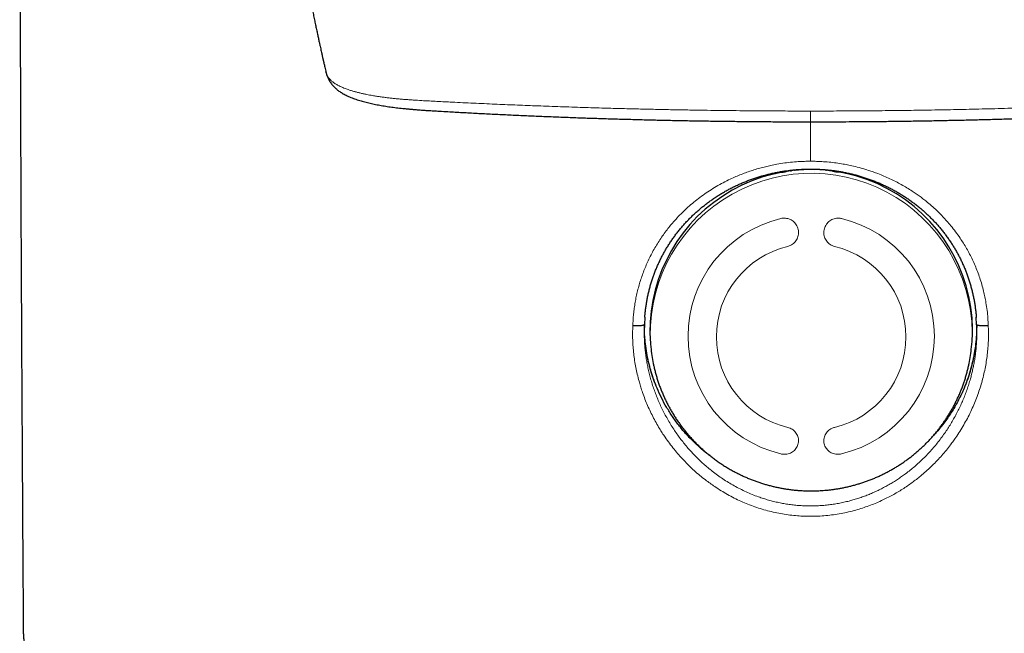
# Model space of a CAD drawing. Header units: millimetres. Extents: x 8 to 776, y 12 to 790.
# Tile 10 of 16: x 372 to 404, y 601 to 621. Entities that reach past the tile are written whole.
import ezdxf

# ---------------------------------------------------------------- set-up
doc = ezdxf.new("R2010")
doc.units = ezdxf.units.MM

msp = doc.modelspace()

# ---------------------------------------------------------------- linework, layer by layer
at = {"color": 7, "linetype": 'Continuous', "lineweight": 30}
for p, q in [((382.152, 618.848), (382.151, 618.852)), ((398.074, 615.751), (398.075, 615.716)), ((396.856, 615.711), (396.857, 615.75)), ((392.23, 611.105), (392.217, 610.874)), ((402.714, 610.874), (402.702, 611.101)), ((392.218, 610.873), (392.218, 610.873)), ((392.408, 610.264), (392.418, 610.156)), ((402.552, 610.156), (402.562, 610.264))]:
    msp.add_line(p, q, dxfattribs=at)
at = {"color": 8, "linetype": 'Continuous', "lineweight": 0}
for p, q in [((397.466, 617.278), (397.466, 616.031)), ((396.968, 615.725), (396.968, 615.761)), ((397.964, 615.729), (397.964, 615.762)), ((398.075, 615.717), (398.074, 615.751)), ((398.074, 615.751), (398.074, 615.718)), ((396.348, 615.625), (396.348, 615.673)), ((396.848, 615.749), (396.848, 615.712)), ((396.857, 615.75), (396.855, 615.713)), ((396.857, 615.75), (396.857, 615.713)), ((398.083, 615.717), (398.083, 615.75)), ((398.583, 615.673), (398.583, 615.634))]:
    msp.add_line(p, q, dxfattribs=at)
at = {"color": 7, "linetype": 'Continuous', "lineweight": 30}
for centre, radius, start, end in [((397.488, 610.673), 5.097, 0.7095, 184.6042), ((397.654, 610.737), 4.931, 354.5042, 359.9998), ((397.322, 610.628), 4.926, 185.4962, 191.5224), ((397.649, 610.628), 4.926, 348.4734, 354.5037)]:
    msp.add_arc(centre, radius, start, end, dxfattribs=at)
at = {"color": 8, "linetype": 'Continuous', "lineweight": 0}
for centre, radius, start, end in [((397.488, 610.564), 5.087, 0.7143, 184.5994), ((396.452, 616.65), 0.982, 263.9369, 293.4181), ((398.275, 616.035), 0.341, 236.8528, 266.3038), ((398.558, 617.864), 2.192, 262.3466, 270.4201), ((397.414, 610.505), 3.821, 103.4594, 256.5406), ((397.557, 610.505), 3.821, 283.4594, 76.5406), ((397.43, 610.483), 2.94, 103.4598, 256.5402), ((397.54, 610.483), 2.94, 283.4598, 76.5402), ((397.653, 610.627), 4.921, 354.5042, 359.9998)]:
    msp.add_arc(centre, radius, start, end, dxfattribs=at)
at = {"color": 7, "linetype": 'Continuous', "lineweight": 30}
for points, knots in [([(372.474, 626.621), (372.477, 625.322), (372.482, 622.652), (372.495, 618.612), (372.511, 614.499), (372.531, 610.386), (372.555, 606.273), (372.574, 603.184), (372.587, 601.467), (372.589, 601.12)], [0, 0, 0, 0, 0.152795, 0.314085, 0.475375, 0.636665, 0.797954, 0.959243, 1, 1, 1, 1]), ([(381.597, 621.446), (381.601, 621.424), (381.619, 621.333), (381.651, 621.177), (381.69, 620.981), (381.728, 620.797), (381.763, 620.624), (381.797, 620.462), (381.829, 620.306), (381.861, 620.158), (381.891, 620.017), (381.919, 619.889), (381.944, 619.773), (381.966, 619.671), (381.985, 619.583), (382.002, 619.507), (382.017, 619.441), (382.03, 619.383), (382.042, 619.33), (382.05, 619.291), (382.056, 619.264), (382.06, 619.247), (382.064, 619.231), (382.067, 619.215), (382.072, 619.197), (382.077, 619.172), (382.085, 619.137), (382.096, 619.09), (382.11, 619.03), (382.126, 618.959), (382.14, 618.897), (382.149, 618.859), (382.152, 618.848)], [0, 0, 0, 0, 0.0240388, 0.1003431, 0.1729293, 0.2417787, 0.3068741, 0.3681995, 0.4257403, 0.4846476, 0.5389425, 0.5886102, 0.6336373, 0.6740119, 0.7079469, 0.7376927, 0.7633498, 0.7863281, 0.8070642, 0.8255558, 0.8327931, 0.8396177, 0.8460294, 0.852028, 0.8585362, 0.8682246, 0.8812635, 0.9007129, 0.9247297, 0.9533187, 0.986486, 1, 1, 1, 1]), ([(382.151, 618.851), (382.154, 618.84), (382.16, 618.811), (382.173, 618.768), (382.189, 618.723), (382.208, 618.677), (382.23, 618.629), (382.258, 618.578), (382.288, 618.529), (382.322, 618.481), (382.359, 618.435), (382.398, 618.391), (382.438, 618.351), (382.48, 618.314), (382.521, 618.28), (382.565, 618.247), (382.613, 618.214), (382.667, 618.18), (382.726, 618.147), (382.791, 618.113), (382.863, 618.08), (382.939, 618.048), (383.017, 618.017), (383.098, 617.989), (383.178, 617.962), (383.26, 617.938), (383.341, 617.915), (383.424, 617.893), (383.507, 617.873), (383.591, 617.853), (383.677, 617.835), (383.765, 617.818), (383.855, 617.801), (383.947, 617.785), (384.04, 617.77), (384.134, 617.755), (384.229, 617.742), (384.327, 617.729), (384.426, 617.717), (384.527, 617.705), (384.631, 617.695), (384.74, 617.684), (384.854, 617.674), (384.975, 617.664), (385.103, 617.654), (385.24, 617.644), (385.39, 617.634), (385.558, 617.624), (385.766, 617.611), (386.071, 617.594), (386.467, 617.572), (386.932, 617.547), (387.405, 617.523), (387.887, 617.5), (388.371, 617.477), (388.853, 617.457), (389.331, 617.437), (389.81, 617.419), (390.289, 617.401), (390.768, 617.385), (391.247, 617.37), (391.725, 617.357), (392.204, 617.344), (392.683, 617.332), (393.162, 617.322), (393.641, 617.313), (394.12, 617.305), (394.598, 617.298), (395.077, 617.292), (395.555, 617.287), (396.033, 617.283), (396.506, 617.28), (396.974, 617.279), (397.293, 617.278), (397.456, 617.278), (397.466, 617.278)], [0, 0, 0, 0, 0.003638, 0.008881, 0.013059, 0.017247, 0.022299, 0.027382, 0.032481, 0.037593, 0.042726, 0.047897, 0.053129, 0.057786, 0.06234, 0.067355, 0.072766, 0.078659, 0.085093, 0.092049, 0.099377, 0.107044, 0.114733, 0.122234, 0.129517, 0.1366, 0.143509, 0.150267, 0.156892, 0.1634, 0.169739, 0.176314, 0.182837, 0.189305, 0.19571, 0.202039, 0.208418, 0.214806, 0.221225, 0.22769, 0.234197, 0.240937, 0.248011, 0.255401, 0.263187, 0.27148, 0.28045, 0.290389, 0.301885, 0.318006, 0.34547, 0.373297, 0.401658, 0.430596, 0.45987, 0.488462, 0.517034, 0.545587, 0.574121, 0.602636, 0.631134, 0.659613, 0.688075, 0.716519, 0.744946, 0.773356, 0.80175, 0.830128, 0.85849, 0.886836, 0.915167, 0.943487, 0.970893, 0.998366, 1, 1, 1, 1]), ([(397.466, 617.278), (397.536, 617.278), (397.761, 617.278), (398.131, 617.279), (398.582, 617.281), (399.039, 617.284), (399.509, 617.288), (399.987, 617.293), (400.465, 617.299), (400.943, 617.307), (401.422, 617.315), (401.9, 617.325), (402.379, 617.335), (402.857, 617.347), (403.336, 617.36), (403.814, 617.374), (404.293, 617.39), (404.771, 617.406), (405.249, 617.423), (405.728, 617.442), (406.206, 617.462), (406.684, 617.483), (407.162, 617.505), (407.644, 617.529), (408.126, 617.553), (408.606, 617.579), (408.999, 617.602), (409.301, 617.619), (409.499, 617.631), (409.667, 617.642), (409.809, 617.652), (409.939, 617.662), (410.061, 617.672), (410.175, 617.682), (410.287, 617.693), (410.397, 617.705), (410.505, 617.717), (410.607, 617.729), (410.706, 617.742), (410.802, 617.756), (410.897, 617.771), (410.99, 617.786), (411.081, 617.802), (411.17, 617.818), (411.258, 617.836), (411.345, 617.854), (411.428, 617.874), (411.51, 617.894), (411.589, 617.914), (411.668, 617.937), (411.746, 617.96), (411.824, 617.985), (411.901, 618.012), (411.977, 618.041), (412.054, 618.073), (412.127, 618.107), (412.195, 618.141), (412.257, 618.176), (412.313, 618.211), (412.364, 618.245), (412.41, 618.279), (412.452, 618.314), (412.493, 618.351), (412.532, 618.39), (412.571, 618.433), (412.609, 618.481), (412.643, 618.53), (412.674, 618.58), (412.702, 618.63), (412.725, 618.681), (412.744, 618.729), (412.758, 618.77), (412.771, 618.81), (412.777, 618.837), (412.781, 618.852)], [0, 0, 0, 0, 0.012585, 0.039915, 0.065786, 0.092728, 0.121038, 0.149363, 0.177703, 0.20606, 0.234434, 0.262824, 0.291232, 0.319657, 0.348101, 0.376562, 0.405043, 0.433542, 0.46206, 0.490597, 0.519155, 0.547732, 0.576329, 0.604936, 0.634346, 0.663129, 0.691329, 0.705175, 0.717681, 0.727094, 0.735637, 0.743541, 0.750963, 0.758012, 0.764762, 0.77195, 0.778797, 0.785321, 0.7918, 0.798249, 0.804682, 0.811108, 0.81749, 0.82393, 0.83042, 0.836952, 0.843533, 0.849873, 0.85643, 0.863106, 0.869915, 0.876876, 0.884013, 0.891354, 0.898926, 0.906724, 0.913775, 0.920489, 0.926671, 0.932316, 0.937498, 0.9423, 0.946991, 0.951658, 0.957074, 0.96238, 0.967595, 0.972738, 0.977823, 0.982854, 0.987827, 0.991655, 0.995419, 1, 1, 1, 1]), ([(392.229, 611.104), (392.232, 611.137), (392.237, 611.212), (392.25, 611.33), (392.267, 611.458), (392.287, 611.586), (392.311, 611.714), (392.338, 611.842), (392.368, 611.969), (392.402, 612.095), (392.44, 612.221), (392.48, 612.345), (392.524, 612.468), (392.57, 612.589), (392.62, 612.709), (392.673, 612.828), (392.73, 612.945), (392.789, 613.061), (392.852, 613.176), (392.918, 613.288), (392.986, 613.399), (393.058, 613.509), (393.133, 613.617), (393.211, 613.723), (393.292, 613.827), (393.376, 613.929), (393.462, 614.028), (393.55, 614.125), (393.641, 614.22), (393.735, 614.313), (393.831, 614.403), (393.93, 614.491), (394.031, 614.576), (394.135, 614.659), (394.24, 614.739), (394.348, 614.816), (394.458, 614.891), (394.57, 614.963), (394.684, 615.032), (394.8, 615.099), (394.917, 615.162), (395.035, 615.223), (395.154, 615.28), (395.275, 615.333), (395.396, 615.384), (395.519, 615.432), (395.644, 615.477), (395.771, 615.519), (395.899, 615.559), (396.028, 615.595), (396.158, 615.628), (396.289, 615.658), (396.421, 615.685), (396.554, 615.709), (396.687, 615.729), (396.82, 615.746), (396.954, 615.76), (397.087, 615.771), (397.22, 615.779), (397.353, 615.783), (397.486, 615.785), (397.618, 615.783), (397.75, 615.777), (397.882, 615.769), (398.015, 615.758), (398.147, 615.743), (398.279, 615.725), (398.41, 615.704), (398.541, 615.68), (398.671, 615.653), (398.801, 615.622), (398.93, 615.589), (399.058, 615.552), (399.185, 615.512), (399.311, 615.469), (399.436, 615.423), (399.56, 615.374), (399.682, 615.322), (399.804, 615.267), (399.923, 615.209), (400.041, 615.148), (400.157, 615.085), (400.271, 615.018), (400.383, 614.949), (400.495, 614.877), (400.604, 614.801), (400.712, 614.723), (400.818, 614.642), (400.921, 614.558), (401.021, 614.473), (401.119, 614.385), (401.215, 614.295), (401.308, 614.202), (401.399, 614.106), (401.487, 614.009), (401.573, 613.909), (401.655, 613.806), (401.736, 613.702), (401.813, 613.596), (401.887, 613.487), (401.959, 613.377), (402.027, 613.265), (402.093, 613.152), (402.155, 613.037), (402.214, 612.92), (402.269, 612.803), (402.322, 612.684), (402.371, 612.563), (402.417, 612.441), (402.46, 612.317), (402.5, 612.193), (402.536, 612.068), (402.569, 611.942), (402.599, 611.815), (402.626, 611.687), (402.649, 611.557), (402.669, 611.428), (402.685, 611.298), (402.696, 611.189), (402.701, 611.123), (402.702, 611.1)], [0, 0, 0, 0, 0.006264, 0.014666, 0.023024, 0.031405, 0.039844, 0.048322, 0.056828, 0.065353, 0.073884, 0.08241, 0.090919, 0.099399, 0.107855, 0.116412, 0.124957, 0.133494, 0.142031, 0.150576, 0.159135, 0.167718, 0.176332, 0.184982, 0.193623, 0.20223, 0.210829, 0.219424, 0.228019, 0.236616, 0.24522, 0.253833, 0.262459, 0.271095, 0.279656, 0.288237, 0.296852, 0.305487, 0.314127, 0.32275, 0.331343, 0.33989, 0.348378, 0.356814, 0.365238, 0.373693, 0.382173, 0.390677, 0.399198, 0.407732, 0.416275, 0.424823, 0.433369, 0.441909, 0.450438, 0.458952, 0.467446, 0.475917, 0.484361, 0.492776, 0.501157, 0.509503, 0.517818, 0.526217, 0.534647, 0.543061, 0.55147, 0.559883, 0.568305, 0.576746, 0.585216, 0.593722, 0.602229, 0.610677, 0.619159, 0.627668, 0.636196, 0.644738, 0.653285, 0.661828, 0.670358, 0.678871, 0.687373, 0.695914, 0.704505, 0.713131, 0.721778, 0.730431, 0.739069, 0.747678, 0.756241, 0.764767, 0.773379, 0.782004, 0.790624, 0.799241, 0.807856, 0.816471, 0.825088, 0.833709, 0.842333, 0.850928, 0.859514, 0.868069, 0.876602, 0.88512, 0.893633, 0.902149, 0.910675, 0.919218, 0.927772, 0.936228, 0.944694, 0.953188, 0.961698, 0.970212, 0.978715, 0.987193, 0.995636, 1, 1, 1, 1]), ([(392.217, 610.874), (392.217, 610.87), (392.215, 610.864), (392.202, 610.856), (392.181, 610.848), (392.153, 610.841), (392.118, 610.835), (392.078, 610.831), (392.032, 610.829), (391.983, 610.827), (391.928, 610.828), (391.883, 610.83), (391.857, 610.832), (391.85, 610.833)], [0, 0, 0, 0, 0.09248, 0.187641, 0.280121, 0.375282, 0.467763, 0.562925, 0.655412, 0.75058, 0.852497, 0.958043, 1, 1, 1, 1]), ([(392.217, 610.874), (392.215, 610.819), (392.21, 610.714), (392.211, 610.61), (392.211, 610.56)], [0, 0, 0, 0, 0.527046, 1, 1, 1, 1]), ([(392.615, 608.862), (392.58, 608.947), (392.511, 609.118), (392.433, 609.358), (392.372, 609.578), (392.326, 609.777), (392.287, 609.978), (392.258, 610.168), (392.238, 610.345), (392.225, 610.508), (392.217, 610.673), (392.216, 610.783), (392.216, 610.838)], [0, 0, 0, 0, 0.135777, 0.271946, 0.37262, 0.473452, 0.574763, 0.676238, 0.756972, 0.837789, 0.918853, 1, 1, 1, 1]), ([(402.716, 610.835), (402.715, 610.805), (402.715, 610.707), (402.708, 610.54), (402.692, 610.338), (402.668, 610.135), (402.632, 609.909), (402.58, 609.661), (402.52, 609.435), (402.465, 609.257), (402.419, 609.123), (402.369, 608.991), (402.333, 608.903), (402.315, 608.86)], [0, 0, 0, 0, 0.045309, 0.145198, 0.245242, 0.345756, 0.446429, 0.583794, 0.721562, 0.791041, 0.860572, 0.93026, 1, 1, 1, 1]), ([(403.081, 610.833), (403.074, 610.832), (403.048, 610.831), (403.003, 610.828), (402.95, 610.828), (402.899, 610.829), (402.854, 610.831), (402.813, 610.835), (402.779, 610.841), (402.75, 610.848), (402.73, 610.856), (402.716, 610.864), (402.715, 610.871), (402.714, 610.874)], [0, 0, 0, 0, 0.041982, 0.143887, 0.24942, 0.341906, 0.437075, 0.529555, 0.624718, 0.717198, 0.812359, 0.904839, 1, 1, 1, 1]), ([(402.72, 610.561), (402.72, 610.567), (402.721, 610.621), (402.72, 610.726), (402.716, 610.824), (402.714, 610.874)], [0, 0, 0, 0, 0.050375, 0.525188, 1, 1, 1, 1]), ([(392.495, 609.643), (392.503, 609.606), (392.52, 609.526), (392.55, 609.403), (392.584, 609.275), (392.622, 609.148), (392.664, 609.022), (392.708, 608.897), (392.757, 608.773), (392.808, 608.65), (392.863, 608.529), (392.922, 608.409), (392.983, 608.29), (393.048, 608.173), (393.116, 608.058), (393.187, 607.944), (393.261, 607.832), (393.339, 607.722), (393.419, 607.614), (393.503, 607.508), (393.589, 607.404), (393.678, 607.303), (393.77, 607.203), (393.865, 607.106), (393.963, 607.011), (394.063, 606.919), (394.166, 606.829), (394.272, 606.742), (394.38, 606.658), (394.491, 606.577), (394.604, 606.498), (394.72, 606.422), (394.837, 606.349), (394.958, 606.279), (395.076, 606.215), (395.192, 606.155), (395.305, 606.101), (395.419, 606.049), (395.535, 606), (395.652, 605.954), (395.77, 605.911), (395.888, 605.871), (396.008, 605.834), (396.128, 605.799), (396.25, 605.768), (396.371, 605.74), (396.493, 605.714), (396.616, 605.692), (396.738, 605.672), (396.859, 605.656), (396.979, 605.643), (397.093, 605.633), (397.195, 605.626), (397.284, 605.622), (397.378, 605.619), (397.445, 605.619), (397.485, 605.619)], [0, 0, 0, 0, 0.016501, 0.035714, 0.054942, 0.074185, 0.093442, 0.112715, 0.132003, 0.151307, 0.170627, 0.189964, 0.209318, 0.22869, 0.24808, 0.267488, 0.286916, 0.306365, 0.325834, 0.345325, 0.36484, 0.384378, 0.403941, 0.423531, 0.443149, 0.462797, 0.482476, 0.50219, 0.521939, 0.541727, 0.561558, 0.581434, 0.60136, 0.621341, 0.641382, 0.659411, 0.677436, 0.695457, 0.713472, 0.731479, 0.749478, 0.767466, 0.78544, 0.803398, 0.821333, 0.839239, 0.857105, 0.874912, 0.892632, 0.910208, 0.927528, 0.94431, 0.959618, 0.971447, 0.982712, 1, 1, 1, 1]), ([(397.485, 605.619), (397.532, 605.619), (397.597, 605.619), (397.693, 605.623), (397.774, 605.626), (397.871, 605.633), (397.973, 605.641), (398.079, 605.652), (398.189, 605.666), (398.302, 605.683), (398.416, 605.703), (398.531, 605.725), (398.647, 605.75), (398.764, 605.779), (398.882, 605.81), (398.999, 605.845), (399.116, 605.882), (399.233, 605.923), (399.35, 605.966), (399.466, 606.013), (399.581, 606.062), (399.695, 606.115), (399.808, 606.17), (399.92, 606.229), (400.031, 606.29), (400.141, 606.354), (400.249, 606.421), (400.356, 606.491), (400.461, 606.564), (400.564, 606.639), (400.666, 606.717), (400.765, 606.797), (400.863, 606.881), (400.959, 606.966), (401.052, 607.054), (401.144, 607.145), (401.233, 607.238), (401.32, 607.333), (401.404, 607.431), (401.486, 607.531), (401.565, 607.633), (401.642, 607.737), (401.716, 607.843), (401.787, 607.951), (401.856, 608.06), (401.921, 608.172), (401.984, 608.285), (402.044, 608.4), (402.101, 608.517), (402.155, 608.635), (402.206, 608.754), (402.253, 608.875), (402.298, 608.997), (402.339, 609.12), (402.377, 609.245), (402.412, 609.37), (402.443, 609.496), (402.464, 609.587), (402.474, 609.636), (402.475, 609.643)], [0, 0, 0, 0, 0.020046, 0.02801, 0.041256, 0.054998, 0.069735, 0.085119, 0.101012, 0.1173, 0.133906, 0.150769, 0.167846, 0.185102, 0.202511, 0.220051, 0.237705, 0.255459, 0.273301, 0.291222, 0.309213, 0.327268, 0.345381, 0.363545, 0.381758, 0.400015, 0.418313, 0.436649, 0.45502, 0.473424, 0.491858, 0.510321, 0.528811, 0.547327, 0.565867, 0.58443, 0.603016, 0.621621, 0.640247, 0.658892, 0.677556, 0.696237, 0.714935, 0.73365, 0.75238, 0.771126, 0.789887, 0.808663, 0.827453, 0.846257, 0.865075, 0.883906, 0.90275, 0.921608, 0.940478, 0.959361, 0.978257, 0.997165, 1, 1, 1, 1]), ([(393.752, 607.187), (393.673, 607.268), (393.514, 607.431), (393.297, 607.693), (393.096, 607.968), (392.915, 608.256), (392.752, 608.553), (392.66, 608.759), (392.615, 608.862)], [0, 0, 0, 0, 0.166619, 0.333127, 0.500243, 0.667313, 0.833661, 1, 1, 1, 1]), ([(402.315, 608.86), (402.26, 608.736), (402.149, 608.489), (401.946, 608.136), (401.715, 607.799), (401.516, 607.542), (401.385, 607.406), (401.349, 607.369)], [0, 0, 0, 0, 0.2278015, 0.4557415, 0.6847584, 0.9127385, 1, 1, 1, 1]), ([(394.309, 606.714), (394.269, 606.743), (394.151, 606.829), (393.964, 606.986), (393.823, 607.12), (393.752, 607.187)], [0, 0, 0, 0, 0.201312, 0.600533, 1, 1, 1, 1]), ([(372.589, 601.12), (372.59, 601.105), (372.59, 601.066), (372.594, 601.003), (372.602, 600.933), (372.614, 600.863), (372.628, 600.794), (372.647, 600.725), (372.668, 600.656), (372.693, 600.588), (372.722, 600.52), (372.754, 600.453), (372.789, 600.386), (372.828, 600.319), (372.871, 600.253), (372.917, 600.187), (372.968, 600.121), (373.022, 600.055), (373.081, 599.989), (373.144, 599.923), (373.211, 599.858), (373.282, 599.793), (373.358, 599.728), (373.438, 599.664), (373.522, 599.601), (373.609, 599.538), (373.7, 599.477), (373.795, 599.416), (373.892, 599.356), (373.993, 599.297), (374.097, 599.24), (374.204, 599.183), (374.314, 599.127), (374.427, 599.071), (374.542, 599.017), (374.661, 598.963), (374.782, 598.911), (374.906, 598.858), (375.033, 598.807), (375.162, 598.756), (375.295, 598.706), (375.43, 598.656), (375.568, 598.607), (375.708, 598.558), (375.852, 598.51), (375.998, 598.463), (376.147, 598.416), (376.299, 598.369), (376.454, 598.323), (376.611, 598.277), (376.771, 598.232), (376.934, 598.188), (377.099, 598.143), (377.268, 598.1), (377.439, 598.056), (377.612, 598.013), (377.788, 597.971), (377.967, 597.929), (378.149, 597.888), (378.333, 597.847), (378.519, 597.806), (378.709, 597.766), (378.9, 597.726), (379.095, 597.687), (379.291, 597.648), (379.491, 597.61), (379.692, 597.572), (379.897, 597.535), (380.103, 597.498), (380.312, 597.461), (380.523, 597.425), (380.737, 597.39), (380.953, 597.355), (381.171, 597.32), (381.392, 597.286), (381.614, 597.253), (381.839, 597.219), (382.066, 597.187), (382.295, 597.155), (382.526, 597.123), (382.76, 597.092), (382.995, 597.061), (383.232, 597.031), (383.472, 597.002), (383.713, 596.972), (383.956, 596.944), (384.201, 596.916), (384.448, 596.888), (384.697, 596.861), (384.947, 596.835), (385.2, 596.809), (385.454, 596.783), (385.709, 596.759), (385.967, 596.734), (386.226, 596.711), (386.486, 596.687), (386.748, 596.665), (387.012, 596.642), (387.277, 596.621), (387.543, 596.6), (387.811, 596.579), (388.08, 596.56), (388.35, 596.54), (388.622, 596.521), (388.895, 596.503), (389.169, 596.486), (389.445, 596.469), (389.721, 596.452), (389.999, 596.436), (390.277, 596.421), (390.557, 596.406), (390.837, 596.392), (391.119, 596.379), (391.401, 596.366), (391.685, 596.353), (391.969, 596.341), (392.254, 596.33), (392.539, 596.32), (392.825, 596.31), (393.112, 596.3), (393.4, 596.292), (393.688, 596.283), (393.977, 596.276), (394.266, 596.269), (394.555, 596.262), (394.845, 596.257), (395.136, 596.252), (395.427, 596.247), (395.718, 596.243), (396.009, 596.24), (396.3, 596.237), (396.592, 596.235), (396.883, 596.233), (397.175, 596.232), (397.467, 596.232), (397.759, 596.232), (398.051, 596.233), (398.342, 596.235), (398.634, 596.237), (398.925, 596.24), (399.217, 596.243), (399.508, 596.247), (399.798, 596.252), (400.089, 596.257), (400.379, 596.263), (400.668, 596.269), (400.957, 596.276), (401.246, 596.283), (401.534, 596.292), (401.822, 596.3), (402.109, 596.31), (402.395, 596.32), (402.68, 596.33), (402.965, 596.342), (403.249, 596.353), (403.533, 596.366), (403.815, 596.379), (404.096, 596.392), (404.377, 596.406), (404.657, 596.421), (404.935, 596.436), (405.213, 596.452), (405.489, 596.469), (405.764, 596.486), (406.039, 596.503), (406.312, 596.522), (406.583, 596.54), (406.854, 596.56), (407.123, 596.58), (407.39, 596.6), (407.657, 596.621), (407.922, 596.643), (408.185, 596.665), (408.447, 596.687), (408.708, 596.711), (408.966, 596.734), (409.224, 596.759), (409.479, 596.784), (409.733, 596.809), (409.985, 596.835), (410.236, 596.862), (410.485, 596.889), (410.731, 596.916), (410.976, 596.944), (411.22, 596.973), (411.461, 597.002), (411.7, 597.031), (411.937, 597.061), (412.172, 597.092), (412.406, 597.123), (412.637, 597.155), (412.866, 597.187), (413.093, 597.22), (413.318, 597.253), (413.54, 597.286), (413.76, 597.32), (413.978, 597.355), (414.194, 597.39), (414.408, 597.425), (414.619, 597.461), (414.828, 597.498), (415.034, 597.535), (415.238, 597.572), (415.44, 597.61), (415.639, 597.648), (415.835, 597.687), (416.029, 597.726), (416.221, 597.766), (416.41, 597.806), (416.597, 597.846), (416.78, 597.887), (416.962, 597.929), (417.14, 597.971), (417.316, 598.013), (417.49, 598.056), (417.66, 598.099), (417.828, 598.142), (417.994, 598.187), (418.156, 598.231), (418.316, 598.276), (418.473, 598.322), (418.627, 598.368), (418.779, 598.414), (418.927, 598.461), (419.073, 598.508), (419.216, 598.556), (419.357, 598.604), (419.494, 598.653), (419.629, 598.703), (419.761, 598.753), (419.89, 598.804), (420.017, 598.855), (420.14, 598.907), (420.261, 598.959), (420.379, 599.012), (420.494, 599.066), (420.606, 599.121), (420.715, 599.177), (420.822, 599.233), (420.926, 599.291), (421.027, 599.349), (421.125, 599.409), (421.22, 599.469), (421.311, 599.531), (421.4, 599.594), (421.485, 599.658), (421.567, 599.723), (421.645, 599.79), (421.719, 599.857), (421.789, 599.925), (421.855, 599.994), (421.916, 600.063), (421.973, 600.133), (422.026, 600.203), (422.074, 600.273), (422.117, 600.343), (422.157, 600.413), (422.193, 600.484), (422.224, 600.554), (422.252, 600.625), (422.276, 600.696), (422.296, 600.767), (422.313, 600.838), (422.325, 600.909), (422.335, 600.98), (422.34, 601.049), (422.342, 601.096), (422.342, 601.119), (422.342, 601.12)], [0, 0, 0, 0, 0.001862, 0.004679, 0.007499, 0.01033, 0.01318, 0.016056, 0.018965, 0.021915, 0.024912, 0.027966, 0.031084, 0.034272, 0.037539, 0.04089, 0.04433, 0.047863, 0.051489, 0.055208, 0.059014, 0.062899, 0.066854, 0.070865, 0.07492, 0.079006, 0.083111, 0.087225, 0.09134, 0.095449, 0.099549, 0.103636, 0.10771, 0.11177, 0.115816, 0.119848, 0.123866, 0.127872, 0.131864, 0.135845, 0.139816, 0.143775, 0.147725, 0.151666, 0.155599, 0.159524, 0.163441, 0.167352, 0.171256, 0.175155, 0.179048, 0.182935, 0.186818, 0.190696, 0.19457, 0.198441, 0.202307, 0.20617, 0.21003, 0.213886, 0.21774, 0.221591, 0.225439, 0.229285, 0.233129, 0.236971, 0.24081, 0.244648, 0.248484, 0.252318, 0.256151, 0.259982, 0.263812, 0.26764, 0.271467, 0.275292, 0.279117, 0.28294, 0.286763, 0.290584, 0.294404, 0.298224, 0.302042, 0.30586, 0.309677, 0.313493, 0.317309, 0.321124, 0.324938, 0.328751, 0.332564, 0.336377, 0.340189, 0.344, 0.347811, 0.351621, 0.355431, 0.35924, 0.36305, 0.366858, 0.370667, 0.374474, 0.378282, 0.382089, 0.385896, 0.389703, 0.393509, 0.397315, 0.401121, 0.404927, 0.408732, 0.412537, 0.416342, 0.420147, 0.423952, 0.427756, 0.43156, 0.435365, 0.439169, 0.442972, 0.446776, 0.45058, 0.454383, 0.458186, 0.46199, 0.465793, 0.469596, 0.473399, 0.477202, 0.481005, 0.484808, 0.488611, 0.492414, 0.496216, 0.500019, 0.503822, 0.507625, 0.511428, 0.51523, 0.519033, 0.522836, 0.526639, 0.530442, 0.534245, 0.538048, 0.541851, 0.545655, 0.549458, 0.553261, 0.557065, 0.560869, 0.564672, 0.568476, 0.57228, 0.576085, 0.579889, 0.583694, 0.587498, 0.591303, 0.595108, 0.598914, 0.602719, 0.606525, 0.610331, 0.614137, 0.617944, 0.621751, 0.625558, 0.629365, 0.633173, 0.636981, 0.64079, 0.644599, 0.648408, 0.652218, 0.656028, 0.659838, 0.663649, 0.667461, 0.671273, 0.675086, 0.678899, 0.682713, 0.686528, 0.690343, 0.694159, 0.697975, 0.701793, 0.705611, 0.70943, 0.71325, 0.71707, 0.720892, 0.724715, 0.728539, 0.732364, 0.73619, 0.740018, 0.743847, 0.747677, 0.751508, 0.755342, 0.759176, 0.763013, 0.766851, 0.770692, 0.774534, 0.778379, 0.782226, 0.786075, 0.789927, 0.793781, 0.797639, 0.801499, 0.805363, 0.809231, 0.813102, 0.816977, 0.820856, 0.82474, 0.828629, 0.832523, 0.836423, 0.840329, 0.844241, 0.84816, 0.852086, 0.85602, 0.859963, 0.863914, 0.867876, 0.871848, 0.875831, 0.879825, 0.883832, 0.887853, 0.891887, 0.895935, 0.899997, 0.904074, 0.908164, 0.912267, 0.91638, 0.9205, 0.924621, 0.928734, 0.93283, 0.936895, 0.940917, 0.944882, 0.948775, 0.952585, 0.956303, 0.959924, 0.963445, 0.966869, 0.970199, 0.973443, 0.976607, 0.9797, 0.982729, 0.985705, 0.988634, 0.991526, 0.994388, 0.997228, 0.999896, 1, 1, 1, 1])]:
    msp.add_open_spline(points, degree=3, knots=knots, dxfattribs=at)
at = {"color": 8, "linetype": 'Continuous', "lineweight": 0}
for points, knots in [([(397.466, 617.617), (397.228, 617.617), (396.751, 617.618), (395.969, 617.622), (395.119, 617.629), (394.325, 617.639), (393.656, 617.649), (393.112, 617.659), (392.568, 617.67), (392.012, 617.682), (391.445, 617.697), (390.833, 617.713), (390.176, 617.733), (389.475, 617.757), (388.787, 617.782), (388.124, 617.808), (387.474, 617.836), (386.813, 617.865), (386.205, 617.895), (385.74, 617.918), (385.419, 617.935), (385.167, 617.948), (384.951, 617.962), (384.769, 617.974), (384.635, 617.984), (384.502, 617.995), (384.371, 618.007), (384.242, 618.021), (384.114, 618.035), (383.989, 618.051), (383.866, 618.068), (383.746, 618.086), (383.634, 618.104), (383.532, 618.123), (383.432, 618.142), (383.33, 618.163), (383.226, 618.187), (383.126, 618.213), (383.025, 618.24), (382.924, 618.271), (382.833, 618.302), (382.755, 618.33), (382.669, 618.365), (382.591, 618.401), (382.519, 618.438), (382.455, 618.475), (382.384, 618.522), (382.32, 618.574), (382.27, 618.624), (382.232, 618.671), (382.198, 618.725), (382.171, 618.782), (382.156, 618.824), (382.152, 618.846), (382.152, 618.848)], [0, 0, 0, 0, 0.04125, 0.082505, 0.135577, 0.188659, 0.220152, 0.251647, 0.283173, 0.314702, 0.348233, 0.381766, 0.421245, 0.462706, 0.504171, 0.541432, 0.578696, 0.618025, 0.657358, 0.685626, 0.699765, 0.713903, 0.730217, 0.738393, 0.746569, 0.754645, 0.762729, 0.770851, 0.778972, 0.787143, 0.795314, 0.803532, 0.811762, 0.818685, 0.825616, 0.833789, 0.841963, 0.85019, 0.858418, 0.867932, 0.877466, 0.884441, 0.891424, 0.904869, 0.911622, 0.918375, 0.930994, 0.943664, 0.952167, 0.962425, 0.972708, 0.98564, 0.998602, 1, 1, 1, 1]), ([(397.466, 617.617), (397.707, 617.617), (398.191, 617.618), (398.917, 617.622), (399.642, 617.627), (400.368, 617.635), (401.117, 617.646), (401.888, 617.66), (402.689, 617.677), (403.498, 617.697), (404.26, 617.718), (404.97, 617.74), (405.588, 617.762), (406.24, 617.786), (406.923, 617.813), (407.675, 617.845), (408.338, 617.876), (408.914, 617.904), (409.316, 617.924), (409.629, 617.941), (409.854, 617.954), (410.077, 617.968), (410.268, 617.982), (410.429, 617.995), (410.559, 618.007), (410.687, 618.02), (410.815, 618.035), (410.94, 618.05), (411.064, 618.067), (411.185, 618.086), (411.302, 618.105), (411.415, 618.125), (411.524, 618.147), (411.63, 618.17), (411.733, 618.194), (411.832, 618.22), (411.928, 618.247), (412.02, 618.275), (412.106, 618.304), (412.187, 618.335), (412.263, 618.366), (412.334, 618.398), (412.401, 618.432), (412.463, 618.467), (412.52, 618.503), (412.572, 618.541), (412.617, 618.58), (412.656, 618.619), (412.688, 618.658), (412.716, 618.697), (412.742, 618.742), (412.765, 618.793), (412.775, 618.83), (412.779, 618.848)], [0, 0, 0, 0, 0.041901, 0.08382, 0.125743, 0.167698, 0.209659, 0.255609, 0.301566, 0.348895, 0.396231, 0.434397, 0.472568, 0.50417, 0.548293, 0.592122, 0.635956, 0.664672, 0.69339, 0.70666, 0.719928, 0.733248, 0.746567, 0.754604, 0.762641, 0.770718, 0.778794, 0.787009, 0.795225, 0.803492, 0.81176, 0.819837, 0.827915, 0.836045, 0.844175, 0.852469, 0.860763, 0.869113, 0.877464, 0.885601, 0.893739, 0.901929, 0.910119, 0.918476, 0.926833, 0.935249, 0.943665, 0.951689, 0.959714, 0.967788, 0.975863, 0.988446, 1, 1, 1, 1]), ([(397.466, 617.278), (397.466, 617.278), (397.466, 617.277), (397.466, 617.281), (397.466, 617.292), (397.466, 617.31), (397.466, 617.336), (397.466, 617.368), (397.466, 617.407), (397.466, 617.451), (397.466, 617.502), (397.466, 617.557), (397.466, 617.597), (397.466, 617.617)], [0, 0, 0, 0, 0.001101, 0.100991, 0.200881, 0.300771, 0.400661, 0.500551, 0.60044, 0.70033, 0.80022, 0.90011, 1, 1, 1, 1]), ([(391.85, 610.833), (391.852, 610.895), (391.857, 611.019), (391.873, 611.205), (391.894, 611.391), (391.923, 611.576), (391.958, 611.76), (391.999, 611.943), (392.048, 612.125), (392.103, 612.306), (392.166, 612.487), (392.236, 612.667), (392.314, 612.848), (392.4, 613.028), (392.496, 613.208), (392.596, 613.382), (392.703, 613.55), (392.814, 613.712), (392.928, 613.866), (393.044, 614.012), (393.176, 614.165), (393.328, 614.329), (393.502, 614.499), (393.683, 614.662), (393.872, 614.817), (394.069, 614.964), (394.273, 615.102), (394.484, 615.233), (394.704, 615.355), (394.91, 615.459), (395.101, 615.545), (395.276, 615.618), (395.453, 615.684), (395.632, 615.745), (395.813, 615.801), (395.993, 615.849), (396.17, 615.891), (396.366, 615.931), (396.587, 615.969), (396.833, 616), (397.061, 616.019), (397.272, 616.029), (397.401, 616.031), (397.466, 616.031)], [0, 0, 0, 0, 0.021957, 0.043913, 0.065981, 0.08805, 0.110292, 0.132534, 0.154911, 0.177289, 0.20028, 0.223278, 0.246269, 0.270583, 0.294905, 0.319219, 0.342647, 0.366082, 0.389511, 0.411236, 0.432962, 0.461959, 0.49097, 0.519967, 0.548952, 0.57795, 0.606935, 0.636455, 0.66599, 0.695509, 0.717732, 0.739954, 0.76195, 0.783945, 0.806042, 0.82814, 0.848786, 0.869432, 0.898063, 0.926708, 0.955339, 0.977669, 1, 1, 1, 1]), ([(397.466, 616.031), (397.516, 616.031), (397.615, 616.03), (397.791, 616.023), (397.993, 616.01), (398.219, 615.985), (398.433, 615.954), (398.633, 615.918), (398.84, 615.874), (399.063, 615.817), (399.272, 615.754), (399.449, 615.694), (399.612, 615.635), (399.787, 615.564), (399.974, 615.481), (400.156, 615.392), (400.335, 615.296), (400.509, 615.195), (400.665, 615.097), (400.804, 615.003), (400.927, 614.916), (401.046, 614.826), (401.181, 614.718), (401.331, 614.589), (401.495, 614.437), (401.643, 614.286), (401.778, 614.139), (401.912, 613.982), (402.051, 613.804), (402.184, 613.618), (402.299, 613.441), (402.399, 613.273), (402.494, 613.099), (402.583, 612.92), (402.667, 612.736), (402.744, 612.544), (402.815, 612.345), (402.88, 612.139), (402.933, 611.939), (402.976, 611.746), (403.014, 611.543), (403.047, 611.32), (403.071, 611.077), (403.078, 610.914), (403.081, 610.833)], [0, 0, 0, 0, 0.0173359, 0.0346719, 0.0610296, 0.0873985, 0.1137563, 0.1360187, 0.1582813, 0.1872421, 0.2162029, 0.2345397, 0.2528765, 0.2768215, 0.3007746, 0.3247196, 0.3483955, 0.3720792, 0.3957551, 0.4137502, 0.4317453, 0.4492182, 0.4666911, 0.4932536, 0.519827, 0.5463893, 0.5688221, 0.5912549, 0.6204352, 0.6496155, 0.6729473, 0.6962867, 0.7196183, 0.7437703, 0.7679309, 0.7920826, 0.8177368, 0.8434017, 0.8690557, 0.8913576, 0.9136595, 0.9424345, 0.9712251, 1, 1, 1, 1]), ([(396.524, 614.221), (396.548, 614.226), (396.598, 614.236), (396.673, 614.235), (396.747, 614.222), (396.818, 614.196), (396.885, 614.159), (396.944, 614.111), (396.995, 614.054), (397.036, 613.989), (397.065, 613.917), (397.083, 613.842), (397.087, 613.765), (397.078, 613.688), (397.057, 613.614), (397.023, 613.545), (396.978, 613.483), (396.924, 613.429), (396.861, 613.386), (396.801, 613.357), (396.761, 613.346), (396.746, 613.342)], [0, 0, 0, 0, 0.052192, 0.105907, 0.158097, 0.211783, 0.264326, 0.318358, 0.371519, 0.426198, 0.47977, 0.534891, 0.588512, 0.643702, 0.69708, 0.752027, 0.805033, 0.859596, 0.912255, 0.966453, 1, 1, 1, 1]), ([(398.224, 613.342), (398.2, 613.349), (398.152, 613.363), (398.086, 613.4), (398.026, 613.447), (397.976, 613.503), (397.935, 613.567), (397.905, 613.636), (397.888, 613.711), (397.883, 613.787), (397.891, 613.863), (397.912, 613.937), (397.944, 614.007), (397.988, 614.071), (398.043, 614.126), (398.105, 614.172), (398.175, 614.206), (398.248, 614.228), (398.325, 614.236), (398.391, 614.233), (398.431, 614.225), (398.446, 614.221)], [0, 0, 0, 0, 0.0524342, 0.106392, 0.1588253, 0.2127725, 0.2653371, 0.3194089, 0.3722836, 0.4266707, 0.4799189, 0.5346934, 0.5882499, 0.6433543, 0.6969872, 0.7521905, 0.8055396, 0.8604692, 0.913231, 0.9675566, 1, 1, 1, 1]), ([(397.466, 604.816), (397.406, 604.816), (397.288, 604.817), (397.09, 604.828), (396.873, 604.848), (396.636, 604.88), (396.401, 604.923), (396.167, 604.976), (395.935, 605.04), (395.708, 605.114), (395.485, 605.197), (395.267, 605.29), (395.053, 605.392), (394.843, 605.503), (394.637, 605.624), (394.453, 605.743), (394.289, 605.857), (394.131, 605.974), (393.964, 606.108), (393.789, 606.259), (393.62, 606.418), (393.457, 606.584), (393.3, 606.756), (393.149, 606.936), (393.006, 607.122), (392.883, 607.294), (392.779, 607.449), (392.683, 607.603), (392.582, 607.776), (392.479, 607.968), (392.383, 608.164), (392.295, 608.364), (392.213, 608.567), (392.145, 608.756), (392.09, 608.93), (392.039, 609.106), (391.989, 609.301), (391.943, 609.516), (391.906, 609.732), (391.876, 609.95), (391.856, 610.169), (391.844, 610.39), (391.841, 610.612), (391.847, 610.759), (391.85, 610.833)], [0, 0, 0, 0, 0.019319, 0.038637, 0.064563, 0.090501, 0.116427, 0.142579, 0.168744, 0.194896, 0.220593, 0.246302, 0.271999, 0.297932, 0.323877, 0.349811, 0.369391, 0.388971, 0.414043, 0.439116, 0.464352, 0.489587, 0.515026, 0.540464, 0.566069, 0.591673, 0.609397, 0.627121, 0.65086, 0.674607, 0.698345, 0.722239, 0.746141, 0.770034, 0.788048, 0.806062, 0.830129, 0.854215, 0.8783, 0.902366, 0.926682, 0.950999, 0.975499, 1, 1, 1, 1]), ([(403.081, 610.833), (403.082, 610.803), (403.087, 610.701), (403.089, 610.526), (403.083, 610.307), (403.069, 610.087), (403.045, 609.867), (403.012, 609.646), (402.97, 609.425), (402.919, 609.205), (402.859, 608.986), (402.79, 608.767), (402.711, 608.549), (402.624, 608.333), (402.527, 608.12), (402.422, 607.909), (402.307, 607.702), (402.184, 607.499), (402.067, 607.321), (401.958, 607.167), (401.848, 607.021), (401.723, 606.864), (401.579, 606.698), (401.429, 606.537), (401.272, 606.381), (401.109, 606.23), (400.955, 606.098), (400.81, 605.982), (400.672, 605.878), (400.526, 605.775), (400.372, 605.673), (400.214, 605.576), (400.05, 605.483), (399.881, 605.394), (399.7, 605.307), (399.509, 605.223), (399.309, 605.145), (399.105, 605.075), (398.891, 605.01), (398.665, 604.952), (398.429, 604.903), (398.19, 604.864), (397.95, 604.836), (397.708, 604.819), (397.546, 604.817), (397.466, 604.816)], [0, 0, 0, 0, 0.009836, 0.033957, 0.058077, 0.082407, 0.106737, 0.131317, 0.155897, 0.180671, 0.205446, 0.230688, 0.25593, 0.281385, 0.306841, 0.332553, 0.358266, 0.384179, 0.410091, 0.427909, 0.445728, 0.469613, 0.493506, 0.517391, 0.541471, 0.56556, 0.58964, 0.607807, 0.625974, 0.646042, 0.666109, 0.68626, 0.706412, 0.72756, 0.748709, 0.772028, 0.795348, 0.818814, 0.84228, 0.868511, 0.894756, 0.920987, 0.94732, 0.973667, 1, 1, 1, 1]), ([(392.211, 610.56), (392.211, 610.554), (392.211, 610.493), (392.216, 610.377), (392.225, 610.21), (392.241, 610.043), (392.262, 609.877), (392.288, 609.71), (392.319, 609.544), (392.356, 609.379), (392.399, 609.21), (392.448, 609.039), (392.504, 608.865), (392.566, 608.692), (392.634, 608.52), (392.708, 608.351), (392.788, 608.182), (392.874, 608.015), (392.966, 607.849), (393.064, 607.687), (393.164, 607.531), (393.267, 607.383), (393.371, 607.243), (393.479, 607.105), (393.592, 606.971), (393.709, 606.84), (393.831, 606.712), (393.956, 606.588), (394.086, 606.468), (394.22, 606.352), (394.366, 606.234), (394.524, 606.115), (394.695, 605.996), (394.87, 605.884), (395.051, 605.778), (395.237, 605.68), (395.427, 605.588), (395.621, 605.505), (395.805, 605.435), (395.977, 605.377), (396.136, 605.328), (396.298, 605.286), (396.461, 605.248), (396.625, 605.216), (396.791, 605.19), (396.959, 605.169), (397.127, 605.154), (397.296, 605.145), (397.465, 605.142), (397.634, 605.145), (397.803, 605.154), (397.971, 605.169), (398.14, 605.19), (398.308, 605.217), (398.475, 605.249), (398.642, 605.288), (398.801, 605.33), (398.954, 605.377), (399.101, 605.426), (399.246, 605.48), (399.389, 605.538), (399.531, 605.601), (399.672, 605.669), (399.81, 605.741), (399.947, 605.817), (400.081, 605.897), (400.213, 605.981), (400.343, 606.07), (400.477, 606.167), (400.616, 606.274), (400.757, 606.391), (400.895, 606.514), (401.03, 606.641), (401.161, 606.774), (401.289, 606.913), (401.412, 607.056), (401.531, 607.204), (401.645, 607.357), (401.752, 607.51), (401.852, 607.662), (401.944, 607.813), (402.031, 607.967), (402.114, 608.124), (402.192, 608.284), (402.266, 608.446), (402.334, 608.611), (402.397, 608.778), (402.455, 608.947), (402.504, 609.108), (402.546, 609.261), (402.581, 609.404), (402.612, 609.548), (402.64, 609.693), (402.664, 609.839), (402.683, 609.986), (402.699, 610.133), (402.71, 610.281), (402.718, 610.424), (402.719, 610.517), (402.72, 610.561)], [0, 0, 0, 0, 0.001041, 0.011124, 0.021207, 0.031332, 0.041457, 0.051621, 0.061785, 0.07199, 0.082195, 0.093171, 0.104148, 0.115174, 0.1262, 0.137312, 0.148437, 0.159762, 0.171099, 0.182475, 0.193864, 0.204304, 0.214754, 0.225239, 0.235724, 0.246251, 0.256778, 0.267347, 0.277917, 0.28853, 0.299143, 0.31156, 0.323995, 0.336487, 0.348998, 0.36157, 0.374163, 0.386821, 0.399502, 0.409452, 0.419412, 0.429411, 0.439409, 0.449454, 0.459499, 0.469589, 0.479679, 0.489819, 0.499959, 0.510038, 0.52013, 0.530265, 0.5404, 0.550584, 0.560769, 0.570997, 0.581237, 0.590466, 0.599695, 0.60896, 0.618225, 0.627525, 0.636825, 0.64616, 0.655495, 0.664863, 0.674232, 0.683633, 0.693034, 0.704021, 0.715008, 0.726045, 0.737081, 0.748325, 0.75957, 0.770866, 0.782162, 0.793646, 0.805143, 0.815713, 0.826294, 0.83691, 0.847525, 0.858184, 0.868842, 0.879543, 0.890245, 0.900992, 0.911739, 0.920606, 0.929472, 0.938366, 0.947259, 0.95618, 0.9651, 0.974049, 0.982998, 0.991977, 1, 1, 1, 1]), ([(396.746, 607.624), (396.77, 607.617), (396.818, 607.602), (396.885, 607.566), (396.944, 607.521), (396.995, 607.466), (397.035, 607.405), (397.065, 607.337), (397.082, 607.266), (397.087, 607.193), (397.079, 607.121), (397.058, 607.05), (397.025, 606.984), (396.981, 606.924), (396.927, 606.872), (396.864, 606.83), (396.795, 606.799), (396.721, 606.779), (396.645, 606.772), (396.579, 606.776), (396.539, 606.785), (396.524, 606.788)], [0, 0, 0, 0, 0.053196, 0.106392, 0.159581, 0.212772, 0.266089, 0.319408, 0.373038, 0.42667, 0.480681, 0.534693, 0.589024, 0.643354, 0.697773, 0.75219, 0.806331, 0.860468, 0.914013, 0.967555, 1, 1, 1, 1]), ([(398.446, 606.788), (398.421, 606.783), (398.372, 606.774), (398.297, 606.774), (398.222, 606.785), (398.151, 606.808), (398.085, 606.843), (398.026, 606.887), (397.975, 606.941), (397.934, 607.002), (397.905, 607.07), (397.887, 607.141), (397.883, 607.215), (397.892, 607.289), (397.914, 607.36), (397.947, 607.426), (397.992, 607.486), (398.046, 607.538), (398.109, 607.58), (398.169, 607.608), (398.209, 607.62), (398.224, 607.624)], [0, 0, 0, 0, 0.0529528, 0.105907, 0.1588431, 0.2117821, 0.2650684, 0.3183573, 0.3722771, 0.4261979, 0.4805446, 0.5348906, 0.5892969, 0.6437016, 0.6978648, 0.7520262, 0.8058113, 0.859595, 0.9130237, 0.9664517, 1, 1, 1, 1])]:
    msp.add_open_spline(points, degree=3, knots=knots, dxfattribs=at)
at = {"color": 7, "linetype": 'Continuous', "lineweight": 30}
for points in [[(392.615, 608.862), (392.579, 608.952), (392.506, 609.132), (392.418, 609.408), (392.344, 609.688), (392.287, 609.973), (392.246, 610.259), (392.22, 610.548), (392.217, 610.741), (392.216, 610.838)], [(402.716, 610.835), (402.714, 610.739), (402.711, 610.546), (402.685, 610.257), (402.644, 609.97), (402.586, 609.686), (402.513, 609.406), (402.424, 609.129), (402.352, 608.95), (402.315, 608.86)]]:
    msp.add_open_spline(points, degree=3, dxfattribs=at)

doc.saveas('drawing.dxf')
